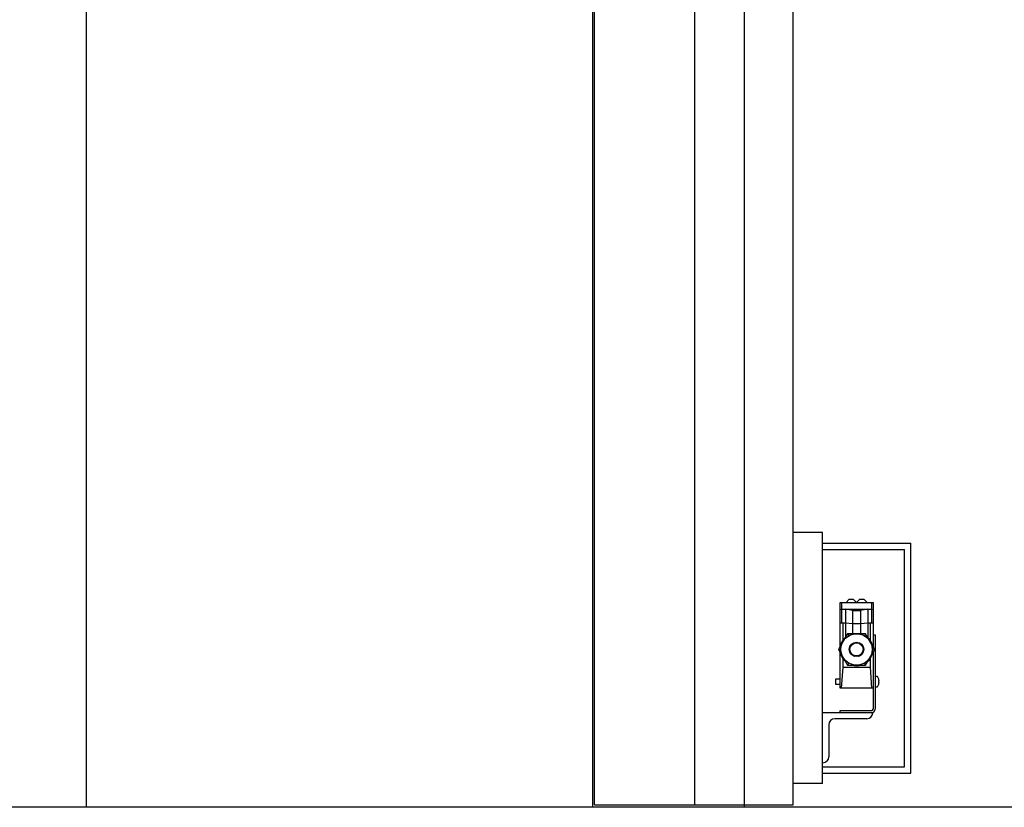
# Model space of a CAD drawing. Header units: inches. Extents: x 170 to 312, y 215 to 248.
# Tile 36 of 256: x 184.66 to 185.662, y 220.415 to 221.217. Entities that reach past the tile are written whole.
import ezdxf

# ---------------------------------------------------------------- set-up
doc = ezdxf.new("R2010")
doc.units = ezdxf.units.IN
doc.header["$LTSCALE"] = 0.25
doc.header["$MEASUREMENT"] = 0
doc.layers.add('ANNOTATIONS', color=1, linetype='Continuous')
doc.layers.add('MOTOR LH', color=7, linetype='Continuous')
doc.styles.add('ARIAL', font='arial.ttf', dxfattribs={"height": 0.09375})
doc.dimstyles.new('STANDARD$0', dxfattribs={"dimtxt": 0.09375, "dimasz": 0.09375, "dimexe": 0.03125, "dimexo": 0.046875, "dimgap": 0.09, "dimtad": 0, "dimtih": 1, "dimtoh": 1, "dimdec": 4, "dimzin": 0, "dimdsep": 46, "dimtxsty": 'ARIAL', "dimcen": 0.09, "dimadec": 0, "dimazin": 0, "dimtfac": 1, "dimtdec": 4, "dimtofl": 0, "dimtmove": 0, "dimatfit": 1, "dimfxl": 1, "dimtolj": 1, "dimtzin": 0, "dimarcsym": 0})

# ---------------------------------------------------------------- blocks, each defined once
blk = doc.blocks.new('*D90')
at = {"layer": 'ANNOTATIONS', "color": 0, "lineweight": -2, "transparency": 16777216}
for p, q in [((185.2897, 224.4367), (187.1357, 224.4367)), ((187.1044, 224.343), (187.1044, 222.6434)), ((187.1044, 220.5089), (187.1044, 222.2085)), ((186.3739, 220.4151), (187.1357, 220.4151))]:
    blk.add_line(p, q, dxfattribs=at)
at = {"layer": 'ANNOTATIONS', "color": 0, "transparency": 16777216}
for points in [[(187.0888, 224.343), (187.12, 224.343), (187.1044, 224.4367)], [(187.0888, 220.5089), (187.12, 220.5089), (187.1044, 220.4151)]]:
    blk.add_solid(points, dxfattribs=at)
at = {"layer": 'defpoints', "color": 0, "transparency": 16777216}
for p in [(185.2428, 224.4367), (186.327, 220.4151), (187.1044, 220.4151)]:
    blk.add_point(p, dxfattribs=at)
at = {"layer": 'ANNOTATIONS', "color": 0, "transparency": 16777216, "insert": (187.1044, 222.4259), "char_height": 0.09375, "attachment_point": 5, "style": 'ARIAL'}
blk.add_mtext('\\A1;OPENING\\PHEIGHT', dxfattribs=at)
blk = doc.blocks.new('*D91')
at = {"layer": 'ANNOTATIONS', "color": 0, "lineweight": -2, "transparency": 16777216}
for p, q in [((185.2897, 225.2727), (187.7907, 225.2727)), ((187.7594, 225.179), (187.7594, 223.0613)), ((187.7594, 220.5089), (187.7594, 222.6265)), ((187.2942, 220.4151), (187.7907, 220.4151))]:
    blk.add_line(p, q, dxfattribs=at)
at = {"layer": 'ANNOTATIONS', "color": 0, "transparency": 16777216}
for points in [[(187.7438, 225.179), (187.775, 225.179), (187.7594, 225.2727)], [(187.7438, 220.5089), (187.775, 220.5089), (187.7594, 220.4151)]]:
    blk.add_solid(points, dxfattribs=at)
at = {"layer": 'defpoints', "color": 0, "transparency": 16777216}
for p in [(185.2428, 225.2727), (187.2474, 220.4151), (187.7594, 220.4151)]:
    blk.add_point(p, dxfattribs=at)
at = {"layer": 'ANNOTATIONS', "color": 0, "transparency": 16777216, "insert": (187.7594, 222.8439), "char_height": 0.09375, "attachment_point": 5, "style": 'ARIAL'}
blk.add_mtext('\\A1;TOTAL\\PHEIGHT', dxfattribs=at)

msp = doc.modelspace()

# ---------------------------------------------------------------- linework, layer by layer
at = {"layer": 'MOTOR LH'}
for p, q in [((184.72721, 225.91347), (184.72721, 220.41511)), ((185.24283, 220.41511), (185.24283, 225.91347)), ((185.24466, 220.41779), (185.24466, 225.22508)), ((185.34685, 220.41779), (185.34685, 225.22508)), ((185.39688, 224.94831), (185.39688, 220.41511)), ((185.44691, 220.41779), (185.44691, 224.60767)), ((185.47672, 220.69471), (185.44691, 220.69471)), ((185.47672, 220.43923), (185.47672, 220.69471)), ((185.47672, 220.68406), (185.56652, 220.68406)), ((185.56652, 220.44987), (185.56652, 220.68406)), ((185.47672, 220.67766), (185.56012, 220.67766)), ((185.56012, 220.45628), (185.56012, 220.67766)), ((185.49461, 220.62346), (185.52813, 220.62346)), ((185.49461, 220.57875), (185.49461, 220.62346)), ((185.49595, 220.62346), (185.49595, 220.60258)), ((185.50399, 220.62682), (185.50064, 220.62346)), ((185.50399, 220.62682), (185.50802, 220.62682)), ((185.50802, 220.62682), (185.51137, 220.62346)), ((185.51472, 220.62682), (185.51137, 220.62346)), ((185.51472, 220.62682), (185.51875, 220.62682)), ((185.51875, 220.62682), (185.5221, 220.62346)), ((185.52679, 220.60258), (185.52679, 220.62346)), ((185.52813, 220.62346), (185.52813, 220.57875)), ((185.49461, 220.61639), (185.49595, 220.61676)), ((185.49595, 220.61676), (185.52679, 220.61676)), ((185.50735, 220.61542), (185.49997, 220.61676)), ((185.49997, 220.61676), (185.49997, 220.58815)), ((185.50735, 220.61542), (185.51539, 220.61542)), ((185.50735, 220.61542), (185.50735, 220.59213)), ((185.52277, 220.61676), (185.51539, 220.61542)), ((185.51539, 220.61542), (185.51539, 220.59213)), ((185.52277, 220.61676), (185.52277, 220.58815)), ((185.52679, 220.61676), (185.52813, 220.61639)), ((185.49595, 220.60258), (185.49461, 220.6027)), ((185.49997, 220.60258), (185.49595, 220.60258)), ((185.49729, 220.60258), (185.49729, 220.58495)), ((185.50735, 220.60201), (185.49997, 220.60258)), ((185.51539, 220.60201), (185.50735, 220.60201)), ((185.52277, 220.60258), (185.51539, 220.60201)), ((185.52679, 220.60258), (185.52277, 220.60258)), ((185.52545, 220.58495), (185.52545, 220.60258)), ((185.52813, 220.6027), (185.52679, 220.60258)), ((185.50215, 220.59182), (185.49293, 220.57585)), ((185.50215, 220.59182), (185.50339, 220.58968)), ((185.52059, 220.59182), (185.50215, 220.59182)), ((185.50735, 220.59213), (185.50627, 220.59182)), ((185.51648, 220.59182), (185.51539, 220.59213)), ((185.52059, 220.59182), (185.51935, 220.58968)), ((185.52981, 220.57585), (185.52059, 220.59182)), ((185.52813, 220.59074), (185.53015, 220.59074)), ((185.53015, 220.59074), (185.53015, 220.51497)), ((185.49293, 220.57585), (185.4954, 220.57585)), ((185.49293, 220.57585), (185.50215, 220.55989)), ((185.49461, 220.53629), (185.49461, 220.57295)), ((185.52059, 220.55989), (185.52981, 220.57585)), ((185.52981, 220.57585), (185.52734, 220.57585)), ((185.52813, 220.57295), (185.52813, 220.51497)), ((185.49729, 220.56676), (185.49729, 220.55775)), ((185.50339, 220.56203), (185.50215, 220.55989)), ((185.52059, 220.55989), (185.51935, 220.56203)), ((185.52545, 220.55775), (185.52545, 220.56676)), ((185.49729, 220.55775), (185.49579, 220.53629)), ((185.49729, 220.55775), (185.52545, 220.55775)), ((185.50215, 220.55989), (185.52059, 220.55989)), ((185.52695, 220.53629), (185.52545, 220.55775)), ((185.48991, 220.54568), (185.48991, 220.54031)), ((185.53388, 220.54561), (185.5339, 220.54562)), ((185.52813, 220.53629), (185.49461, 220.53629)), ((185.47672, 220.51161), (185.52781, 220.51161)), ((185.49461, 220.51161), (185.49461, 220.51363)), ((185.49461, 220.51363), (185.52679, 220.51363)), ((185.52781, 220.51161), (185.52781, 220.51134)), ((185.52168, 220.50521), (185.48925, 220.50521)), ((185.48312, 220.49908), (185.48312, 220.46665)), ((185.47699, 220.46052), (185.47672, 220.46052)), ((185.47672, 220.45628), (185.56012, 220.45628)), ((185.47672, 220.44987), (185.56652, 220.44987)), ((185.47672, 220.43923), (185.44691, 220.43923)), ((186.97977, 220.41511), (184.19323, 220.41511)), ((185.24466, 220.41779), (185.44691, 220.41779))]:
    msp.add_line(p, q, dxfattribs=at)
at = {"layer": 'MOTOR LH', "flags": 128}
for points in [[(185.53426, 220.54362), (185.53424, 220.54361), (185.53421, 220.54361), (185.53417, 220.54361), (185.53413, 220.5436), (185.53408, 220.5436), (185.53402, 220.54359), (185.53395, 220.54359), (185.53388, 220.54358)], [(185.53388, 220.54241), (185.53395, 220.54241), (185.53402, 220.5424), (185.53408, 220.54239), (185.53413, 220.54239), (185.53417, 220.54239), (185.53421, 220.54238), (185.53424, 220.54238), (185.53426, 220.54238)]]:
    msp.add_lwpolyline(points, dxfattribs=at)
at = {"layer": 'MOTOR LH'}
for radius in [0.01597, 0.00738, 0.00671]:
    msp.add_circle((185.51137, 220.57585), radius, dxfattribs=at)
for centre, radius, start, end in [((185.51137, 220.57585), 0.01676, 132.26959, 167.73041), ((185.51137, 220.57585), 0.01676, 12.26959, 47.73041), ((185.51137, 220.57585), 0.01676, 192.26959, 227.73041), ((185.51137, 220.57585), 0.01676, 312.26959, 347.73041), ((185.51137, 220.57585), 0.01676, 252.26959, 287.73041), ((185.53214, 220.54772), 0.000644, 35.78304, 90), ((185.52559, 220.543), 0.00872, 17.52817, 35.78304), ((185.52553, 220.543), 0.00875, 4.05606, 17.36781), ((185.52348, 220.543), 0.01042, 356.78781, 3.21219), ((185.52553, 220.543), 0.00875, 342.63212, 355.944), ((185.53214, 220.53828), 0.000644, 270, 324.21696), ((185.52559, 220.543), 0.00872, 324.21696, 342.47183), ((185.54584, 220.55526), 0.01908, 231.2107, 231.27373), ((185.52168, 220.51134), 0.00613, 270, 0), ((185.52679, 220.51497), 0.00335, 270, 0), ((185.52679, 220.51497), 0.00134, 270, 0), ((185.48925, 220.49908), 0.00613, 90, 180), ((185.47699, 220.46665), 0.00613, 270, 0)]:
    msp.add_arc(centre, radius, start, end, dxfattribs=at)
msp.add_open_spline([(185.50927, 220.56888), (185.50934, 220.5689), (185.50991, 220.56911), (185.51116, 220.56921), (185.51253, 220.56918), (185.51318, 220.56894), (185.51333, 220.56889)], degree=3, knots=[0, 0, 0, 0, 0.054228, 0.4668722, 0.8814806, 1, 1, 1, 1], dxfattribs=at)
for points in [[(185.49461, 220.54568), (185.48991, 220.54568)], [(185.53214, 220.54836), (185.53015, 220.54836)], [(185.48991, 220.54031), (185.49461, 220.54031)], [(185.53015, 220.53763), (185.53214, 220.53763)]]:
    msp.add_open_spline(points, degree=1, dxfattribs=at)

# ---------------------------------------------------------------- dimensions: what is measured, and where the dimension line sits
at = {"layer": 'ANNOTATIONS'}
for base, p1, p2, text, picture, middle in [((187.75941, 220.41511), (185.24283, 225.27272), (187.24736, 220.41511), 'TOTAL\\PHEIGHT', '*D91', (187.75941, 222.84392)), ((187.10442, 220.41511), (185.24283, 224.43674), (186.32702, 220.41511), 'OPENING\\PHEIGHT', '*D90', (187.10442, 222.42592))]:
    dim = msp.add_linear_dim(base=base, p1=p1, p2=p2, angle=90, text=text, dimstyle='STANDARD$0', dxfattribs=at)
    dim.commit()
    dim.dimension.update_dxf_attribs({"geometry": picture, "text_midpoint": middle})

doc.saveas('drawing.dxf')
